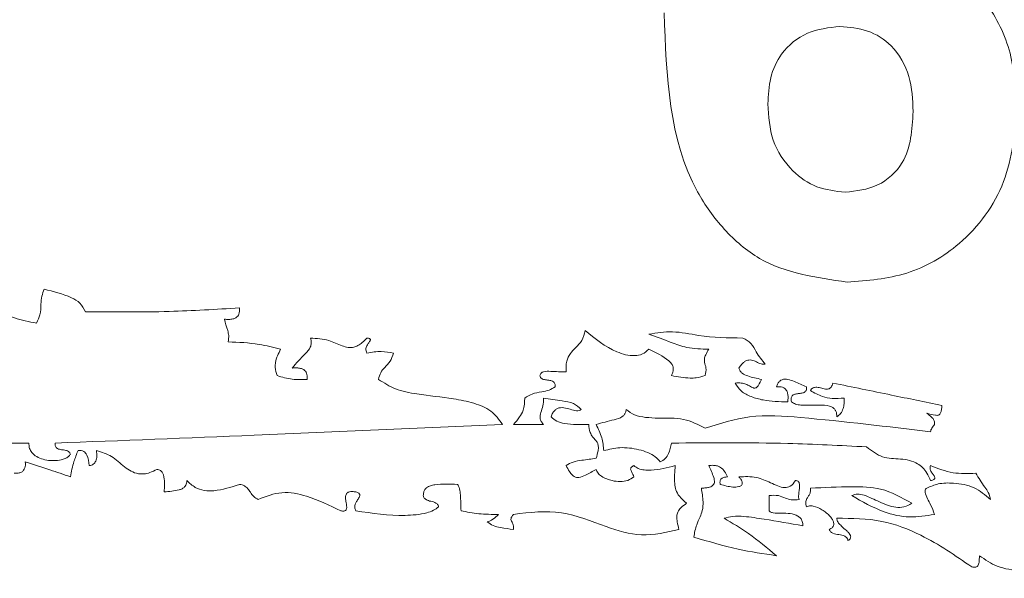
# Paper-space layout 'Sheet1' of a CAD drawing. Header units: millimetres. Extents: x 0 to 4318, y 0 to 2794.
# Tile 26 of 69: x 2352 to 2380, y 782 to 798. Entities that reach past the tile are written whole.
import ezdxf

# ---------------------------------------------------------------- set-up
doc = ezdxf.new("R2010")
doc.units = ezdxf.units.MM
doc.header["$LTSCALE"] = 5

psp = doc.layouts.new('Sheet1')

# ---------------------------------------------------------------- linework, layer by layer
at = {"color": 7, "linetype": 'Continuous', "lineweight": 15}
for p, q in [((2367.06, 786.472), (2366.184, 786.472)), ((2352.053, 785.927), (2350.632, 785.927)), ((2373.637, 783.953), (2373.637, 784.394))]:
    psp.add_line(p, q, dxfattribs=at)
for points, knots in [([(2376.214, 800.71), (2376.924, 800.619), (2378.346, 800.438), (2379.886, 799.068), (2380.749, 797.432), (2380.824, 796.315), (2380.862, 795.756)], [0, 0, 0, 0, 0.27934, 0.559008, 0.779287, 1, 1, 1, 1]), ([(2375.914, 790.626), (2375.015, 790.754), (2373.66, 790.947), (2372.289, 792.138), (2370.723, 794.332), (2370.642, 796.639), (2370.576, 798.482)], [0, 0, 0, 0, 0.248913, 0.374653, 0.500369, 1, 1, 1, 1]), ([(2375.704, 798.088), (2375.377, 798.052), (2374.725, 797.979), (2373.986, 797.373), (2373.639, 796.594), (2373.614, 796.082), (2373.601, 795.825)], [0, 0, 0, 0, 0.27994, 0.559081, 0.779091, 1, 1, 1, 1]), ([(2377.837, 795.602), (2377.822, 795.95), (2377.793, 796.644), (2377.301, 797.522), (2376.524, 798.018), (2375.977, 798.064), (2375.704, 798.088)], [0, 0, 0, 0, 0.280853, 0.559213, 0.779598, 1, 1, 1, 1]), ([(2373.601, 795.825), (2373.623, 795.465), (2373.667, 794.745), (2374.235, 793.883), (2375.009, 793.344), (2375.573, 793.28), (2375.855, 793.248)], [0, 0, 0, 0, 0.280487, 0.559392, 0.779887, 1, 1, 1, 1]), ([(2380.862, 795.756), (2380.8, 795.003), (2380.676, 793.499), (2379.386, 791.748), (2377.685, 790.76), (2376.505, 790.671), (2375.914, 790.626)], [0, 0, 0, 0, 0.2801993, 0.5592791, 0.779409, 1, 1, 1, 1]), ([(2375.855, 793.248), (2376.182, 793.285), (2376.835, 793.361), (2377.759, 794.211), (2377.807, 795.074), (2377.837, 795.602)], [0, 0, 0, 0, 0.280658, 0.560236, 1, 1, 1, 1]), ([(2352.273, 789.431), (2352.311, 789.511), (2352.392, 789.684), (2352.4, 789.958), (2352.419, 790.21), (2352.472, 790.351), (2352.497, 790.417)], [0, 0, 0, 0, 0.2578793, 0.5589357, 0.7937535, 1, 1, 1, 1]), ([(2352.497, 790.417), (2352.766, 790.352), (2353.13, 790.265), (2353.559, 790.028), (2353.652, 789.85), (2353.698, 789.761)], [0, 0, 0, 0, 0.584884, 0.793228, 1, 1, 1, 1]), ([(2349.646, 789.979), (2349.883, 789.999), (2350.28, 790.033), (2350.807, 789.951), (2351.218, 789.767), (2351.676, 789.535), (2352.054, 789.469), (2352.273, 789.431)], [0, 0, 0, 0, 0.261439, 0.438124, 0.579927, 0.756271, 1, 1, 1, 1]), ([(2353.698, 789.761), (2354.514, 789.754), (2356.013, 789.74), (2357.509, 789.83), (2358.191, 789.872)], [0, 0, 0, 0, 0.544325, 1, 1, 1, 1]), ([(2358.191, 789.872), (2358.192, 789.839), (2358.195, 789.779), (2358.179, 789.696), (2358.143, 789.631), (2358.084, 789.578), (2357.994, 789.544), (2357.878, 789.532), (2357.795, 789.539), (2357.75, 789.542)], [0, 0, 0, 0, 0.147331, 0.269016, 0.374984, 0.476427, 0.62317, 0.796057, 1, 1, 1, 1]), ([(2357.75, 789.542), (2357.782, 789.432), (2357.828, 789.276), (2357.892, 789.056), (2357.872, 788.945), (2357.86, 788.882)], [0, 0, 0, 0, 0.511942, 0.720988, 1, 1, 1, 1]), ([(2367.719, 788.005), (2367.714, 788.111), (2367.706, 788.3), (2367.833, 788.542), (2368.005, 788.722), (2368.201, 788.92), (2368.247, 789.112), (2368.271, 789.213)], [0, 0, 0, 0, 0.227845, 0.406929, 0.576838, 0.777489, 1, 1, 1, 1]), ([(2368.271, 789.213), (2368.563, 788.975), (2368.993, 788.625), (2369.614, 788.453), (2369.953, 788.509), (2370.071, 788.614), (2370.13, 788.666)], [0, 0, 0, 0, 0.5297511, 0.7803162, 0.8897328, 1, 1, 1, 1]), ([(2370.13, 789.104), (2370.36, 789.142), (2370.845, 789.221), (2371.752, 789.01), (2372.439, 788.999), (2372.871, 788.993)], [0, 0, 0, 0, 0.251999, 0.53007, 1, 1, 1, 1]), ([(2371.879, 788.666), (2371.662, 788.671), (2371.284, 788.678), (2370.713, 788.893), (2370.347, 789.026), (2370.13, 789.104)], [0, 0, 0, 0, 0.355407, 0.617858, 1, 1, 1, 1]), ([(2357.86, 788.882), (2358.163, 788.87), (2358.681, 788.848), (2359.183, 788.72), (2359.391, 788.666)], [0, 0, 0, 0, 0.585569, 1, 1, 1, 1]), ([(2359.725, 788.117), (2359.851, 788.258), (2360.028, 788.458), (2360.256, 788.683), (2360.294, 788.854), (2360.276, 788.944), (2360.267, 788.993)], [0, 0, 0, 0, 0.5303204, 0.7494678, 0.8622037, 1, 1, 1, 1]), ([(2360.267, 788.993), (2360.448, 788.981), (2360.769, 788.962), (2361.109, 788.789), (2361.354, 788.713), (2361.516, 788.716), (2361.656, 788.773), (2361.785, 788.863), (2361.865, 788.946), (2361.909, 788.993)], [0, 0, 0, 0, 0.302701, 0.539143, 0.638577, 0.734376, 0.805624, 0.891814, 1, 1, 1, 1]), ([(2361.909, 788.993), (2361.924, 788.991), (2361.95, 788.988), (2361.98, 788.98), (2361.996, 788.971), (2362.003, 788.964), (2362.008, 788.957), (2362.011, 788.945), (2362.008, 788.929), (2361.995, 788.905), (2361.965, 788.86), (2361.914, 788.792), (2361.877, 788.704), (2361.878, 788.617), (2361.898, 788.575), (2361.909, 788.553)], [0, 0, 0, 0, 0.0841142, 0.1426074, 0.1643958, 0.1823832, 0.1983543, 0.2136847, 0.245434, 0.2853588, 0.3636818, 0.53723, 0.752059, 0.8670614, 1, 1, 1, 1]), ([(2372.871, 788.993), (2372.957, 788.947), (2373.132, 788.855), (2373.276, 788.532), (2373.432, 788.342), (2373.526, 788.227)], [0, 0, 0, 0, 0.278406, 0.56131, 1, 1, 1, 1]), ([(2359.391, 788.666), (2359.328, 788.542), (2359.242, 788.375), (2359.229, 788.104), (2359.265, 787.978), (2359.287, 787.898)], [0, 0, 0, 0, 0.514609, 0.689696, 1, 1, 1, 1]), ([(2361.909, 788.553), (2362.049, 788.578), (2362.306, 788.623), (2362.563, 788.575), (2362.681, 788.553)], [0, 0, 0, 0, 0.542622, 1, 1, 1, 1]), ([(2362.681, 788.553), (2362.654, 788.47), (2362.602, 788.31), (2362.437, 788.148), (2362.298, 787.984), (2362.264, 787.855), (2362.246, 787.787)], [0, 0, 0, 0, 0.288154, 0.556263, 0.76825, 1, 1, 1, 1]), ([(2370.13, 788.666), (2370.337, 788.571), (2370.579, 788.46), (2370.796, 788.251), (2370.845, 788.148), (2370.845, 788.022), (2370.809, 787.942), (2370.788, 787.898)], [0, 0, 0, 0, 0.585031, 0.682883, 0.774731, 0.873957, 1, 1, 1, 1]), ([(2371.774, 787.898), (2371.791, 787.972), (2371.819, 788.104), (2371.75, 788.259), (2371.747, 788.393), (2371.789, 788.526), (2371.845, 788.614), (2371.879, 788.666)], [0, 0, 0, 0, 0.277335, 0.489323, 0.60993, 0.768318, 1, 1, 1, 1]), ([(2373.526, 788.227), (2373.484, 788.227), (2373.392, 788.228), (2373.268, 788.302), (2373.13, 788.361), (2372.993, 788.352), (2372.898, 788.292), (2372.824, 788.217), (2372.781, 788.153), (2372.757, 788.117)], [0, 0, 0, 0, 0.141157, 0.305583, 0.475713, 0.647022, 0.739523, 0.854117, 1, 1, 1, 1]), ([(2360.163, 787.787), (2360.165, 787.82), (2360.169, 787.88), (2360.153, 787.963), (2360.117, 788.028), (2360.058, 788.081), (2359.969, 788.114), (2359.853, 788.126), (2359.77, 788.12), (2359.725, 788.117)], [0, 0, 0, 0, 0.148292, 0.270205, 0.376232, 0.477665, 0.624591, 0.797129, 1, 1, 1, 1]), ([(2366.953, 787.898), (2366.957, 787.912), (2366.964, 787.938), (2366.989, 787.972), (2367.023, 787.995), (2367.113, 788.03), (2367.353, 788.013), (2367.57, 788.008), (2367.719, 788.005)], [0, 0, 0, 0, 0.052643, 0.100472, 0.148371, 0.199735, 0.45266, 1, 1, 1, 1]), ([(2372.757, 788.117), (2372.767, 788.087), (2372.787, 788.029), (2372.874, 787.939), (2373.088, 787.854), (2373.28, 787.815), (2373.413, 787.787)], [0, 0, 0, 0, 0.121377, 0.234359, 0.472183, 1, 1, 1, 1]), ([(2359.287, 787.898), (2359.434, 787.854), (2359.72, 787.768), (2360.018, 787.781), (2360.163, 787.787)], [0, 0, 0, 0, 0.514617, 1, 1, 1, 1]), ([(2362.246, 787.787), (2362.406, 787.685), (2362.749, 787.467), (2363.51, 787.33), (2364.28, 787.254), (2365.007, 787.112), (2365.546, 786.905), (2365.757, 786.613), (2365.859, 786.472)], [0, 0, 0, 0, 0.1433723, 0.30525, 0.5781025, 0.7321553, 0.8700866, 1, 1, 1, 1]), ([(2367.394, 787.568), (2367.395, 787.586), (2367.398, 787.617), (2367.39, 787.66), (2367.372, 787.693), (2367.327, 787.736), (2367.235, 787.76), (2367.12, 787.772), (2367.028, 787.792), (2366.98, 787.83), (2366.96, 787.861), (2366.956, 787.885), (2366.953, 787.898)], [0, 0, 0, 0, 0.082632, 0.149732, 0.207833, 0.263003, 0.444318, 0.646628, 0.828726, 0.883056, 0.937831, 1, 1, 1, 1]), ([(2370.788, 787.898), (2370.969, 787.863), (2371.208, 787.818), (2371.543, 787.83), (2371.687, 787.872), (2371.774, 787.898)], [0, 0, 0, 0, 0.551559, 0.728325, 1, 1, 1, 1]), ([(2373.413, 787.787), (2373.387, 787.729), (2373.355, 787.656), (2373.301, 787.581), (2373.272, 787.552), (2373.242, 787.534), (2373.208, 787.53), (2373.146, 787.545), (2373.068, 787.596), (2372.954, 787.65), (2372.814, 787.687), (2372.709, 787.683), (2372.65, 787.68)], [0, 0, 0, 0, 0.204054, 0.256802, 0.297976, 0.334965, 0.368318, 0.40317, 0.540517, 0.6623, 0.811582, 1, 1, 1, 1]), ([(2372.65, 787.68), (2372.704, 787.595), (2372.816, 787.414), (2373.124, 787.27), (2373.576, 787.143), (2373.939, 787.136), (2374.182, 787.132)], [0, 0, 0, 0, 0.173779, 0.366899, 0.576175, 1, 1, 1, 1]), ([(2373.848, 787.568), (2373.861, 787.603), (2373.884, 787.666), (2373.942, 787.739), (2374.039, 787.8), (2374.199, 787.795), (2374.431, 787.698), (2374.609, 787.62), (2374.727, 787.568)], [0, 0, 0, 0, 0.107142, 0.192737, 0.266857, 0.433415, 0.628004, 1, 1, 1, 1]), ([(2374.84, 787.46), (2374.851, 787.476), (2374.873, 787.506), (2374.915, 787.538), (2374.99, 787.566), (2375.107, 787.55), (2375.235, 787.505), (2375.348, 787.491), (2375.414, 787.525), (2375.448, 787.561), (2375.477, 787.614), (2375.489, 787.657), (2375.495, 787.68)], [0, 0, 0, 0, 0.074678, 0.138408, 0.196681, 0.373206, 0.559802, 0.722369, 0.775571, 0.834802, 0.907548, 1, 1, 1, 1]), ([(2375.495, 787.68), (2376.065, 787.564), (2377.126, 787.347), (2378.185, 787.125), (2378.675, 787.022)], [0, 0, 0, 0, 0.537537, 1, 1, 1, 1]), ([(2366.512, 787.241), (2366.583, 787.285), (2366.734, 787.381), (2366.985, 787.417), (2367.216, 787.462), (2367.337, 787.534), (2367.394, 787.568)], [0, 0, 0, 0, 0.261621, 0.559396, 0.791242, 1, 1, 1, 1]), ([(2374.182, 787.132), (2374.186, 787.177), (2374.194, 787.259), (2374.183, 787.375), (2374.149, 787.465), (2374.094, 787.525), (2374.027, 787.56), (2373.942, 787.576), (2373.881, 787.571), (2373.848, 787.568)], [0, 0, 0, 0, 0.1997234, 0.3706751, 0.5173148, 0.6198051, 0.7268655, 0.8506074, 1, 1, 1, 1]), ([(2374.727, 787.568), (2374.729, 787.549), (2374.733, 787.515), (2374.723, 787.467), (2374.69, 787.418), (2374.614, 787.385), (2374.514, 787.373), (2374.414, 787.361), (2374.335, 787.335), (2374.295, 787.291), (2374.28, 787.248), (2374.278, 787.193), (2374.287, 787.154), (2374.292, 787.132)], [0, 0, 0, 0, 0.077981, 0.139289, 0.192741, 0.314638, 0.457177, 0.602073, 0.72813, 0.780446, 0.837785, 0.90843, 1, 1, 1, 1]), ([(2375.823, 787.241), (2375.708, 787.232), (2375.497, 787.216), (2375.155, 787.282), (2374.955, 787.395), (2374.84, 787.46)], [0, 0, 0, 0, 0.336744, 0.615799, 1, 1, 1, 1]), ([(2366.184, 786.472), (2366.246, 786.542), (2366.357, 786.667), (2366.498, 786.923), (2366.507, 787.119), (2366.512, 787.241)], [0, 0, 0, 0, 0.32667, 0.581619, 1, 1, 1, 1]), ([(2367.06, 787.241), (2367.059, 787.163), (2367.058, 787.018), (2366.978, 786.832), (2366.945, 786.674), (2366.987, 786.551), (2367.034, 786.5), (2367.06, 786.472)], [0, 0, 0, 0, 0.2833006, 0.5313283, 0.7471806, 0.8597846, 1, 1, 1, 1]), ([(2368.157, 786.911), (2368.085, 786.976), (2367.927, 787.116), (2367.527, 787.164), (2367.239, 787.211), (2367.06, 787.241)], [0, 0, 0, 0, 0.244191, 0.529728, 1, 1, 1, 1]), ([(2374.292, 787.132), (2374.33, 787.107), (2374.412, 787.053), (2374.607, 787.027), (2374.866, 787.03), (2375.164, 787.045), (2375.403, 787.02), (2375.528, 786.941), (2375.58, 786.876), (2375.609, 786.79), (2375.609, 786.726), (2375.609, 786.691)], [0, 0, 0, 0, 0.08746, 0.189486, 0.374932, 0.592187, 0.774378, 0.825968, 0.876667, 0.932545, 1, 1, 1, 1]), ([(2375.609, 786.691), (2375.649, 786.722), (2375.732, 786.786), (2375.799, 786.928), (2375.83, 787.082), (2375.826, 787.185), (2375.823, 787.241)], [0, 0, 0, 0, 0.244066, 0.501734, 0.732499, 1, 1, 1, 1]), ([(2367.278, 786.691), (2367.293, 786.732), (2367.32, 786.805), (2367.386, 786.892), (2367.491, 786.963), (2367.656, 786.968), (2367.835, 786.914), (2367.981, 786.871), (2368.095, 786.871), (2368.137, 786.898), (2368.157, 786.911)], [0, 0, 0, 0, 0.127109, 0.226814, 0.310575, 0.488633, 0.680071, 0.85678, 0.930319, 1, 1, 1, 1]), ([(2369.471, 786.911), (2369.466, 786.881), (2369.458, 786.824), (2369.415, 786.75), (2369.313, 786.655), (2369.018, 786.588), (2368.765, 786.519), (2368.592, 786.472)], [0, 0, 0, 0, 0.0878314, 0.1646633, 0.2386921, 0.4823935, 1, 1, 1, 1]), ([(2371.774, 786.363), (2371.569, 786.468), (2371.139, 786.686), (2370.524, 786.645), (2370.05, 786.672), (2369.714, 786.722), (2369.549, 786.851), (2369.471, 786.911)], [0, 0, 0, 0, 0.281822, 0.589815, 0.743222, 0.879155, 1, 1, 1, 1]), ([(2378.675, 787.022), (2378.672, 786.979), (2378.668, 786.906), (2378.647, 786.82), (2378.616, 786.768), (2378.579, 786.743), (2378.535, 786.735), (2378.418, 786.747), (2378.318, 786.777), (2378.234, 786.803)], [0, 0, 0, 0, 0.195512, 0.33, 0.40274, 0.464623, 0.526915, 0.599076, 1, 1, 1, 1]), ([(2378.234, 786.803), (2378.284, 786.762), (2378.361, 786.702), (2378.445, 786.615), (2378.463, 786.539), (2378.459, 786.496), (2378.457, 786.472)], [0, 0, 0, 0, 0.462055, 0.696052, 0.830973, 1, 1, 1, 1]), ([(2368.378, 786.472), (2368.14, 786.466), (2367.825, 786.458), (2367.443, 786.549), (2367.331, 786.646), (2367.278, 786.691)], [0, 0, 0, 0, 0.618924, 0.820656, 1, 1, 1, 1]), ([(2378.347, 786.255), (2377.089, 786.408), (2375.343, 786.622), (2373.107, 786.787), (2372.202, 786.499), (2371.774, 786.363)], [0, 0, 0, 0, 0.574798, 0.798709, 1, 1, 1, 1]), ([(2365.859, 786.472), (2363.447, 786.365), (2359.102, 786.172), (2354.755, 786.002), (2352.821, 785.927)], [0, 0, 0, 0, 0.555059, 1, 1, 1, 1]), ([(2368.592, 785.487), (2368.614, 785.557), (2368.649, 785.673), (2368.664, 785.828), (2368.636, 785.938), (2368.572, 786.022), (2368.483, 786.107), (2368.397, 786.261), (2368.385, 786.393), (2368.378, 786.472)], [0, 0, 0, 0, 0.204882, 0.339431, 0.433505, 0.515233, 0.632327, 0.779275, 1, 1, 1, 1]), ([(2368.592, 786.472), (2368.656, 786.345), (2368.776, 786.103), (2368.803, 785.835), (2368.816, 785.708)], [0, 0, 0, 0, 0.525892, 1, 1, 1, 1]), ([(2378.457, 786.472), (2378.434, 786.435), (2378.401, 786.383), (2378.352, 786.314), (2378.349, 786.276), (2378.347, 786.255)], [0, 0, 0, 0, 0.535289, 0.7494199, 1, 1, 1, 1]), ([(2353.26, 785.599), (2353.241, 785.574), (2353.2, 785.521), (2353.102, 785.471), (2352.897, 785.407), (2352.637, 785.408), (2352.369, 785.479), (2352.21, 785.567), (2352.108, 785.678), (2352.053, 785.796), (2352.053, 785.882), (2352.053, 785.927)], [0, 0, 0, 0, 0.060435, 0.130155, 0.209587, 0.482601, 0.622045, 0.751733, 0.832576, 0.912835, 1, 1, 1, 1]), ([(2352.821, 785.927), (2352.82, 785.91), (2352.816, 785.879), (2352.823, 785.836), (2352.839, 785.802), (2352.883, 785.76), (2352.975, 785.736), (2353.09, 785.724), (2353.183, 785.704), (2353.231, 785.666), (2353.252, 785.636), (2353.257, 785.612), (2353.26, 785.599)], [0, 0, 0, 0, 0.082522, 0.149028, 0.206295, 0.260904, 0.440258, 0.643896, 0.827957, 0.882283, 0.937849, 1, 1, 1, 1]), ([(2370.46, 785.377), (2370.514, 785.405), (2370.62, 785.461), (2370.738, 785.661), (2370.768, 785.823), (2370.788, 785.927)], [0, 0, 0, 0, 0.263096, 0.528397, 1, 1, 1, 1]), ([(2370.788, 785.927), (2371.92, 785.937), (2373.819, 785.954), (2375.716, 785.856), (2376.482, 785.817)], [0, 0, 0, 0, 0.596184, 1, 1, 1, 1]), ([(2353.26, 784.942), (2353.29, 785.093), (2353.342, 785.355), (2353.441, 785.603), (2353.483, 785.708)], [0, 0, 0, 0, 0.575774, 1, 1, 1, 1]), ([(2353.483, 785.708), (2353.515, 785.71), (2353.572, 785.713), (2353.649, 785.687), (2353.705, 785.64), (2353.781, 785.507), (2353.797, 785.377), (2353.811, 785.27)], [0, 0, 0, 0, 0.15177, 0.271768, 0.380814, 0.492142, 1, 1, 1, 1]), ([(2353.811, 785.27), (2353.833, 785.274), (2353.874, 785.281), (2353.929, 785.31), (2353.972, 785.352), (2354.016, 785.425), (2354.039, 785.549), (2354.028, 785.651), (2354.022, 785.708)], [0, 0, 0, 0, 0.119677, 0.228687, 0.332729, 0.441575, 0.690027, 1, 1, 1, 1]), ([(2354.022, 785.708), (2354.176, 785.661), (2354.486, 785.568), (2354.815, 785.225), (2355.143, 785.031), (2355.411, 785.022), (2355.594, 785.064), (2355.712, 785.126), (2355.777, 785.16)], [0, 0, 0, 0, 0.2411702, 0.485542, 0.7158491, 0.7968819, 0.8890501, 1, 1, 1, 1]), ([(2368.816, 785.708), (2368.971, 785.745), (2369.308, 785.824), (2369.75, 785.766), (2370.092, 785.661), (2370.318, 785.551), (2370.416, 785.432), (2370.46, 785.377)], [0, 0, 0, 0, 0.270268, 0.583837, 0.740614, 0.880585, 1, 1, 1, 1]), ([(2376.482, 785.817), (2376.63, 785.7), (2376.921, 785.47), (2377.468, 785.479), (2377.883, 785.401), (2378.124, 785.215), (2378.255, 785.047), (2378.314, 784.908), (2378.347, 784.832)], [0, 0, 0, 0, 0.246042, 0.484014, 0.71551, 0.796839, 0.889045, 1, 1, 1, 1]), ([(2351.618, 785.048), (2351.658, 785.047), (2351.731, 785.044), (2351.831, 785.074), (2351.899, 785.131), (2351.935, 785.204), (2351.951, 785.286), (2351.948, 785.345), (2351.946, 785.377)], [0, 0, 0, 0, 0.216652, 0.393828, 0.551582, 0.68046, 0.827137, 1, 1, 1, 1]), ([(2351.946, 785.377), (2352.185, 785.301), (2352.625, 785.162), (2353.061, 785.011), (2353.26, 784.942)], [0, 0, 0, 0, 0.543538, 1, 1, 1, 1]), ([(2367.719, 785.27), (2367.784, 785.31), (2367.925, 785.395), (2368.231, 785.429), (2368.454, 785.465), (2368.592, 785.487)], [0, 0, 0, 0, 0.250256, 0.536809, 1, 1, 1, 1]), ([(2355.777, 785.16), (2355.798, 785.158), (2355.838, 785.154), (2355.89, 785.13), (2355.937, 785.088), (2355.972, 785.021), (2356.015, 784.823), (2356.004, 784.647), (2355.995, 784.501)], [0, 0, 0, 0, 0.082416, 0.152779, 0.219441, 0.322991, 0.440032, 1, 1, 1, 1]), ([(2368.592, 785.16), (2368.489, 785.102), (2368.329, 785.011), (2368.127, 784.916), (2367.989, 784.927), (2367.891, 784.992), (2367.8, 785.111), (2367.749, 785.211), (2367.719, 785.27)], [0, 0, 0, 0, 0.325414, 0.507753, 0.594368, 0.691212, 0.820644, 1, 1, 1, 1]), ([(2369.695, 784.942), (2369.637, 784.903), (2369.517, 784.82), (2369.289, 784.798), (2369.026, 784.826), (2368.803, 784.914), (2368.642, 785.04), (2368.608, 785.122), (2368.592, 785.16)], [0, 0, 0, 0, 0.163839, 0.342071, 0.528977, 0.792298, 0.904046, 1, 1, 1, 1]), ([(2369.695, 785.27), (2369.68, 785.263), (2369.655, 785.252), (2369.624, 785.23), (2369.602, 785.201), (2369.596, 785.163), (2369.609, 785.122), (2369.648, 785.051), (2369.674, 784.989), (2369.695, 784.942)], [0, 0, 0, 0, 0.120686, 0.213919, 0.287381, 0.38489, 0.490677, 0.61113, 1, 1, 1, 1]), ([(2370.902, 785.27), (2370.668, 785.211), (2370.368, 785.135), (2370.003, 785.14), (2369.823, 785.169), (2369.736, 785.238), (2369.695, 785.27)], [0, 0, 0, 0, 0.574375, 0.735605, 0.877427, 1, 1, 1, 1]), ([(2371.229, 784.17), (2371.156, 784.234), (2371.028, 784.344), (2370.907, 784.548), (2370.864, 784.858), (2370.886, 785.095), (2370.902, 785.27)], [0, 0, 0, 0, 0.238838, 0.414033, 0.568401, 1, 1, 1, 1]), ([(2371.879, 785.27), (2371.931, 785.158), (2371.995, 785.021), (2372.041, 784.855), (2372.045, 784.783), (2372.023, 784.718), (2371.97, 784.668), (2371.891, 784.636), (2371.786, 784.616), (2371.706, 784.613), (2371.661, 784.611)], [0, 0, 0, 0, 0.382813, 0.463733, 0.534688, 0.599988, 0.671201, 0.752682, 0.859845, 1, 1, 1, 1]), ([(2372.427, 784.942), (2372.4, 784.995), (2372.347, 785.099), (2372.242, 785.212), (2372.124, 785.265), (2372.008, 785.284), (2371.924, 785.275), (2371.879, 785.27)], [0, 0, 0, 0, 0.253726, 0.501992, 0.64154, 0.802679, 1, 1, 1, 1]), ([(2378.347, 784.832), (2378.365, 784.836), (2378.396, 784.844), (2378.431, 784.859), (2378.453, 784.874), (2378.464, 784.888), (2378.472, 784.905), (2378.47, 784.929), (2378.459, 784.957), (2378.431, 785.001), (2378.38, 785.063), (2378.334, 785.139), (2378.325, 785.216), (2378.339, 785.251), (2378.347, 785.27)], [0, 0, 0, 0, 0.099346, 0.171606, 0.208812, 0.239441, 0.266401, 0.311427, 0.363786, 0.425304, 0.596384, 0.796515, 0.893777, 1, 1, 1, 1]), ([(2378.347, 785.27), (2378.562, 785.185), (2378.985, 785.019), (2379.438, 785.038), (2379.661, 785.048)], [0, 0, 0, 0, 0.508983, 1, 1, 1, 1]), ([(2379.661, 785.048), (2379.747, 784.911), (2379.867, 784.721), (2380.044, 784.481), (2380.078, 784.35), (2380.095, 784.282)], [0, 0, 0, 0, 0.547684, 0.7639084, 1, 1, 1, 1]), ([(2355.995, 784.501), (2356.141, 784.513), (2356.321, 784.527), (2356.52, 784.591), (2356.589, 784.638), (2356.631, 784.696), (2356.653, 784.76), (2356.655, 784.807), (2356.656, 784.832)], [0, 0, 0, 0, 0.533485, 0.650484, 0.757945, 0.829542, 0.907976, 1, 1, 1, 1]), ([(2356.656, 784.832), (2356.735, 784.76), (2356.881, 784.624), (2357.165, 784.53), (2357.611, 784.531), (2357.945, 784.641), (2358.191, 784.722)], [0, 0, 0, 0, 0.192787, 0.361626, 0.531782, 1, 1, 1, 1]), ([(2372.212, 784.722), (2372.209, 784.742), (2372.202, 784.779), (2372.206, 784.831), (2372.224, 784.871), (2372.264, 784.909), (2372.336, 784.933), (2372.395, 784.939), (2372.427, 784.942)], [0, 0, 0, 0, 0.169963, 0.302379, 0.412409, 0.516527, 0.742084, 1, 1, 1, 1]), ([(2372.757, 784.942), (2372.776, 784.919), (2372.809, 784.88), (2372.839, 784.824), (2372.853, 784.782), (2372.856, 784.751), (2372.85, 784.721), (2372.831, 784.691), (2372.796, 784.669), (2372.712, 784.641), (2372.509, 784.639), (2372.332, 784.688), (2372.212, 784.722)], [0, 0, 0, 0, 0.095689, 0.168491, 0.206916, 0.239084, 0.267265, 0.307205, 0.350836, 0.401529, 0.593427, 1, 1, 1, 1]), ([(2374.402, 784.832), (2374.36, 784.768), (2374.284, 784.655), (2374.075, 784.613), (2373.881, 784.679), (2373.619, 784.8), (2373.25, 784.964), (2372.929, 784.95), (2372.757, 784.942)], [0, 0, 0, 0, 0.12454, 0.221329, 0.331893, 0.466139, 0.713039, 1, 1, 1, 1]), ([(2374.509, 784.282), (2374.504, 784.304), (2374.494, 784.352), (2374.502, 784.447), (2374.516, 784.558), (2374.528, 784.673), (2374.522, 784.757), (2374.496, 784.802), (2374.472, 784.822), (2374.439, 784.833), (2374.415, 784.832), (2374.402, 784.832)], [0, 0, 0, 0, 0.105789, 0.232396, 0.452678, 0.640392, 0.791581, 0.839341, 0.885749, 0.937614, 1, 1, 1, 1]), ([(2380.095, 784.282), (2379.943, 784.412), (2379.63, 784.676), (2379.07, 784.767), (2378.59, 784.767), (2378.343, 784.659), (2378.234, 784.611)], [0, 0, 0, 0, 0.293806, 0.600958, 0.823394, 1, 1, 1, 1]), ([(2358.191, 784.722), (2358.241, 784.713), (2358.335, 784.696), (2358.438, 784.599), (2358.516, 784.485), (2358.598, 784.357), (2358.692, 784.307), (2358.739, 784.282)], [0, 0, 0, 0, 0.2058397, 0.3862812, 0.5680589, 0.7823305, 1, 1, 1, 1]), ([(2358.739, 784.282), (2358.967, 784.372), (2359.425, 784.551), (2360.28, 784.37), (2360.82, 784.109), (2361.143, 783.953)], [0, 0, 0, 0, 0.285255, 0.572107, 1, 1, 1, 1]), ([(2361.143, 783.953), (2361.16, 783.949), (2361.19, 783.943), (2361.232, 783.942), (2361.266, 783.949), (2361.293, 783.965), (2361.309, 783.991), (2361.318, 784.022), (2361.32, 784.102), (2361.297, 784.211), (2361.279, 784.341), (2361.295, 784.43), (2361.333, 784.473), (2361.364, 784.493), (2361.413, 784.51), (2361.489, 784.515), (2361.549, 784.506), (2361.584, 784.501)], [0, 0, 0, 0, 0.0552488, 0.0986098, 0.132818, 0.1645181, 0.1949514, 0.2282243, 0.2658819, 0.4517368, 0.5793249, 0.6881404, 0.7230572, 0.7609659, 0.8050632, 0.888248, 1, 1, 1, 1]), ([(2361.584, 784.501), (2361.601, 784.496), (2361.632, 784.487), (2361.666, 784.468), (2361.686, 784.45), (2361.696, 784.433), (2361.703, 784.406), (2361.693, 784.365), (2361.657, 784.302), (2361.608, 784.23), (2361.566, 784.143), (2361.548, 784.047), (2361.572, 783.985), (2361.584, 783.953)], [0, 0, 0, 0, 0.083969, 0.145951, 0.178904, 0.206934, 0.233249, 0.30502, 0.395444, 0.565939, 0.703381, 0.843068, 1, 1, 1, 1]), ([(2363.553, 784.394), (2363.555, 784.427), (2363.558, 784.488), (2363.593, 784.569), (2363.657, 784.641), (2363.762, 784.692), (2364.062, 784.746), (2364.327, 784.732), (2364.546, 784.722)], [0, 0, 0, 0, 0.084092, 0.155403, 0.221568, 0.325742, 0.443975, 1, 1, 1, 1]), ([(2364.546, 784.722), (2364.559, 784.705), (2364.591, 784.666), (2364.618, 784.56), (2364.644, 784.321), (2364.649, 784.107), (2364.653, 783.953)], [0, 0, 0, 0, 0.081858, 0.187055, 0.4119, 1, 1, 1, 1]), ([(2371.661, 784.611), (2371.683, 784.48), (2371.719, 784.264), (2371.704, 783.976), (2371.619, 783.757), (2371.498, 783.512), (2371.462, 783.307), (2371.44, 783.186)], [0, 0, 0, 0, 0.271977, 0.445449, 0.579057, 0.749567, 1, 1, 1, 1]), ([(2374.84, 784.611), (2374.844, 784.57), (2374.851, 784.498), (2374.804, 784.405), (2374.757, 784.343), (2374.723, 784.284), (2374.707, 784.223), (2374.706, 784.147), (2374.719, 784.094), (2374.727, 784.063)], [0, 0, 0, 0, 0.20736, 0.367281, 0.519764, 0.613159, 0.715609, 0.839537, 1, 1, 1, 1]), ([(2377.799, 784.17), (2377.503, 784.337), (2376.961, 784.643), (2375.923, 784.663), (2375.242, 784.631), (2374.84, 784.611)], [0, 0, 0, 0, 0.327296, 0.601887, 1, 1, 1, 1]), ([(2378.234, 784.611), (2378.224, 784.606), (2378.204, 784.594), (2378.188, 784.563), (2378.183, 784.528), (2378.202, 784.371), (2378.349, 784.162), (2378.425, 783.942), (2378.457, 783.847)], [0, 0, 0, 0, 0.040654, 0.078413, 0.119877, 0.168059, 0.639497, 1, 1, 1, 1]), ([(2363.998, 784.063), (2363.994, 784.08), (2363.987, 784.113), (2363.956, 784.152), (2363.89, 784.201), (2363.774, 784.228), (2363.659, 784.255), (2363.593, 784.304), (2363.564, 784.344), (2363.557, 784.377), (2363.553, 784.394)], [0, 0, 0, 0, 0.0876719, 0.1663206, 0.243735, 0.5003803, 0.7563543, 0.8339942, 0.9120127, 1, 1, 1, 1]), ([(2373.637, 784.394), (2373.729, 784.403), (2373.895, 784.418), (2374.1, 784.323), (2374.299, 784.258), (2374.434, 784.273), (2374.509, 784.282)], [0, 0, 0, 0, 0.305977, 0.549618, 0.747686, 1, 1, 1, 1]), ([(2376.047, 784.394), (2376.102, 784.415), (2376.221, 784.459), (2376.507, 784.381), (2376.854, 784.204), (2377.238, 784.046), (2377.581, 784.044), (2377.725, 784.128), (2377.799, 784.17)], [0, 0, 0, 0, 0.093741, 0.200364, 0.462084, 0.735057, 0.86376, 1, 1, 1, 1]), ([(2378.457, 783.847), (2378.215, 783.806), (2377.722, 783.721), (2376.877, 783.92), (2376.352, 784.22), (2376.047, 784.394)], [0, 0, 0, 0, 0.287514, 0.585592, 1, 1, 1, 1]), ([(2361.584, 783.953), (2362.063, 783.88), (2362.751, 783.775), (2363.516, 783.848), (2363.843, 783.953), (2363.949, 784.028), (2363.998, 784.063)], [0, 0, 0, 0, 0.586284, 0.843295, 0.9272, 1, 1, 1, 1]), ([(2364.653, 783.953), (2364.824, 783.919), (2365.185, 783.847), (2365.553, 783.847), (2365.746, 783.847)], [0, 0, 0, 0, 0.473948, 1, 1, 1, 1]), ([(2366.184, 783.847), (2366.656, 783.905), (2367.589, 784.02), (2368.777, 783.502), (2369.927, 783.153), (2370.641, 783.322), (2371.006, 783.408)], [0, 0, 0, 0, 0.283875, 0.561261, 0.775948, 1, 1, 1, 1]), ([(2371.006, 783.408), (2370.988, 783.48), (2370.958, 783.605), (2370.938, 783.776), (2370.965, 783.926), (2371.072, 784.059), (2371.172, 784.13), (2371.229, 784.17)], [0, 0, 0, 0, 0.25315, 0.4379, 0.583275, 0.759731, 1, 1, 1, 1]), ([(2374.623, 783.515), (2374.619, 783.558), (2374.611, 783.636), (2374.558, 783.736), (2374.445, 783.832), (2374.247, 783.878), (2374.004, 783.881), (2373.816, 783.875), (2373.705, 783.903), (2373.664, 783.921), (2373.645, 783.943), (2373.637, 783.953)], [0, 0, 0, 0, 0.106149, 0.193865, 0.275422, 0.469558, 0.681516, 0.888792, 0.930598, 0.967129, 1, 1, 1, 1]), ([(2374.727, 784.063), (2374.745, 784.073), (2374.783, 784.095), (2374.854, 784.1), (2374.991, 784.082), (2375.195, 783.985), (2375.379, 783.839), (2375.482, 783.7), (2375.518, 783.619), (2375.524, 783.547), (2375.507, 783.494), (2375.475, 783.456), (2375.435, 783.428), (2375.403, 783.415), (2375.385, 783.408)], [0, 0, 0, 0, 0.049372, 0.103589, 0.164065, 0.378381, 0.629812, 0.716051, 0.789873, 0.838329, 0.884272, 0.917476, 0.955385, 1, 1, 1, 1]), ([(2365.746, 783.847), (2365.694, 783.795), (2365.598, 783.701), (2365.474, 783.649), (2365.419, 783.625)], [0, 0, 0, 0, 0.550301, 1, 1, 1, 1]), ([(2365.419, 783.625), (2365.474, 783.586), (2365.59, 783.503), (2365.859, 783.449), (2366.058, 783.424), (2366.184, 783.408)], [0, 0, 0, 0, 0.247643, 0.526012, 1, 1, 1, 1]), ([(2366.184, 783.408), (2366.184, 783.44), (2366.184, 783.495), (2366.168, 783.566), (2366.143, 783.622), (2366.108, 783.668), (2366.105, 783.729), (2366.137, 783.788), (2366.166, 783.825), (2366.184, 783.847)], [0, 0, 0, 0, 0.2001621, 0.3467923, 0.4586152, 0.5870076, 0.7016644, 0.81714, 1, 1, 1, 1]), ([(2372.322, 783.734), (2372.407, 783.756), (2372.596, 783.806), (2372.994, 783.785), (2373.673, 783.679), (2374.246, 783.58), (2374.623, 783.515)], [0, 0, 0, 0, 0.112262, 0.250289, 0.507789, 1, 1, 1, 1]), ([(2373.848, 782.641), (2373.583, 782.866), (2373.104, 783.273), (2372.563, 783.592), (2372.322, 783.734)], [0, 0, 0, 0, 0.554631, 1, 1, 1, 1]), ([(2375.937, 783.082), (2375.952, 783.093), (2375.98, 783.112), (2376.009, 783.15), (2376.019, 783.19), (2376.009, 783.24), (2375.972, 783.297), (2375.895, 783.374), (2375.799, 783.454), (2375.704, 783.545), (2375.629, 783.632), (2375.615, 783.701), (2375.609, 783.734)], [0, 0, 0, 0, 0.068689, 0.121704, 0.166793, 0.211847, 0.299696, 0.407324, 0.600611, 0.748215, 0.88224, 1, 1, 1, 1]), ([(2375.609, 783.734), (2376.052, 783.731), (2376.902, 783.727), (2378.255, 783.203), (2379.067, 782.644), (2379.547, 782.313)], [0, 0, 0, 0, 0.308797, 0.591432, 1, 1, 1, 1]), ([(2375.385, 783.408), (2375.397, 783.383), (2375.421, 783.334), (2375.527, 783.279), (2375.671, 783.257), (2375.81, 783.233), (2375.889, 783.181), (2375.924, 783.137), (2375.932, 783.101), (2375.937, 783.082)], [0, 0, 0, 0, 0.11697, 0.234243, 0.501152, 0.762023, 0.838418, 0.914831, 1, 1, 1, 1]), ([(2371.44, 783.186), (2371.869, 783.056), (2372.659, 782.816), (2373.475, 782.695), (2373.848, 782.641)], [0, 0, 0, 0, 0.542953, 1, 1, 1, 1]), ([(2379.547, 782.313), (2379.565, 782.309), (2379.598, 782.303), (2379.644, 782.304), (2379.687, 782.316), (2379.724, 782.346), (2379.748, 782.393), (2379.769, 782.492), (2379.768, 782.576), (2379.768, 782.641)], [0, 0, 0, 0, 0.113635, 0.204703, 0.280687, 0.381346, 0.48537, 0.601602, 1, 1, 1, 1]), ([(2379.768, 782.641), (2379.937, 782.525), (2380.3, 782.276), (2381.117, 782.178), (2381.706, 782.056), (2382.068, 781.981)], [0, 0, 0, 0, 0.250664, 0.538726, 1, 1, 1, 1])]:
    psp.add_open_spline(points, degree=3, knots=knots, dxfattribs=at)

doc.saveas('drawing.dxf')
